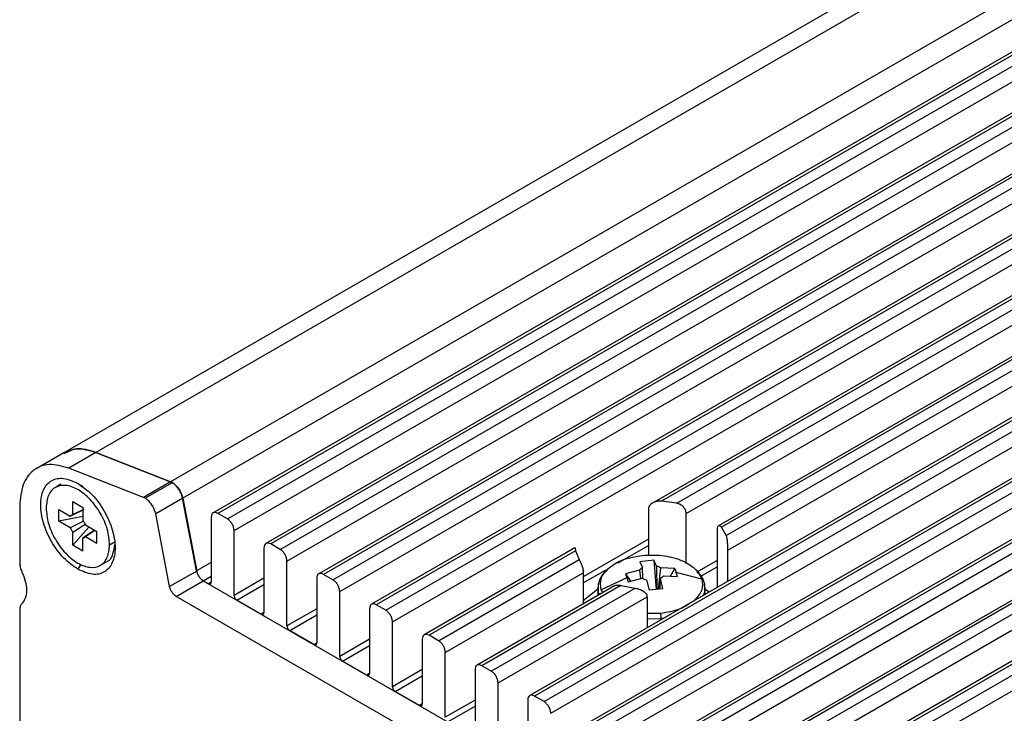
# Model space of a CAD drawing. Header units: millimetres. Extents: x 5 to 292, y 5 to 205.
# Tile 13 of 19: x 37 to 62, y 165 to 183. Entities that reach past the tile are written whole.
import ezdxf

# ---------------------------------------------------------------- set-up
doc = ezdxf.new("R2010")
doc.units = ezdxf.units.MM

msp = doc.modelspace()

# ---------------------------------------------------------------- linework, layer by layer
at = {"color": 7, "linetype": 'Continuous', "lineweight": 25}
for p, q in [((69.152, 189.598), (38.747, 172.045)), ((68.315, 189.589), (37.91, 172.036)), ((71.103, 188.828), (40.698, 171.275)), ((41.016, 170.848), (71.422, 188.401)), ((72.22, 188.013), (41.815, 170.46)), ((72.345, 188), (41.94, 170.447)), ((42.187, 170.305), (72.593, 187.857)), ((42.364, 169.998), (72.77, 187.551)), ((73.599, 187.217), (43.194, 169.664)), ((73.724, 187.204), (43.319, 169.651)), ((43.566, 169.509), (73.972, 187.061)), ((43.743, 169.202), (74.148, 186.755)), ((74.978, 186.421), (44.572, 168.868)), ((75.103, 186.408), (44.697, 168.855)), ((44.945, 168.713), (75.351, 186.265)), ((45.122, 168.406), (75.527, 185.959)), ((76.357, 185.625), (45.951, 168.072)), ((76.482, 185.612), (46.076, 168.059)), ((46.324, 167.917), (76.729, 185.469)), ((46.501, 167.61), (76.906, 185.163)), ((80.494, 183.237), (50.088, 165.684)), ((80.619, 183.224), (50.213, 165.671)), ((50.46, 165.529), (80.866, 183.081)), ((50.637, 165.222), (81.043, 182.775)), ((81.872, 182.441), (51.467, 164.888)), ((81.997, 182.428), (51.592, 164.875)), ((51.839, 164.733), (82.245, 182.285)), ((52.016, 164.426), (82.422, 181.979)), ((83.251, 181.645), (52.846, 164.092)), ((83.376, 181.632), (52.971, 164.079)), ((53.218, 163.937), (83.624, 181.489)), ((71.773, 181.386), (53.294, 170.718)), ((53.395, 163.63), (83.8, 181.183)), ((71.79, 181.312), (53.526, 170.768)), ((53.926, 170.713), (71.885, 181.081)), ((54.174, 170.448), (71.991, 180.733)), ((84.63, 180.849), (54.225, 163.296)), ((84.755, 180.836), (54.349, 163.283)), ((54.597, 163.141), (85.003, 180.693)), ((54.774, 162.834), (85.179, 180.387)), ((72.806, 180.391), (55.018, 170.122)), ((72.973, 180.403), (55.1, 170.085)), ((55.221, 169.869), (73.347, 180.333)), ((55.264, 169.485), (73.658, 180.104)), ((86.009, 180.053), (55.603, 162.5)), ((86.134, 180.04), (55.728, 162.487)), ((55.976, 162.345), (86.381, 179.897)), ((56.153, 162.038), (86.558, 179.591)), ((37.913, 172.034), (37.206, 171.626)), ((38.75, 172.043), (38.043, 171.635)), ((40.698, 171.275), (38.747, 172.045)), ((38.75, 172.043), (40.701, 171.274)), ((39.994, 170.866), (38.043, 171.635)), ((37.834, 171.21), (37.693, 171.128)), ((40.701, 171.274), (39.994, 170.866)), ((40.745, 171.252), (40.038, 170.844)), ((40.701, 171.274), (40.745, 171.252)), ((40.038, 170.844), (39.994, 170.866)), ((41.02, 170.846), (40.313, 170.438)), ((41.382, 168.944), (41.016, 170.848)), ((41.02, 170.846), (41.385, 168.942)), ((36.76, 170.642), (36.76, 169.151)), ((38.15, 170.757), (38.411, 170.606)), ((38.15, 170.417), (38.15, 170.757)), ((38.411, 170.606), (38.411, 170.266)), ((53.187, 170.572), (53.187, 169.35)), ((53.926, 170.713), (53.526, 170.768)), ((37.786, 170.547), (38.08, 170.377)), ((37.786, 170.245), (37.786, 170.547)), ((38.411, 170.366), (37.786, 170.245)), ((38.08, 170.377), (38.436, 170.549)), ((38.434, 170.552), (38.15, 170.417)), ((40.678, 168.534), (40.313, 170.438)), ((41.763, 170.345), (41.763, 168.651)), ((42.187, 170.305), (41.94, 170.447)), ((54.174, 169.14), (54.174, 170.448)), ((38.08, 170.075), (37.786, 170.245)), ((38.429, 170.244), (38.08, 170.075)), ((38.15, 169.954), (38.468, 170.171)), ((38.565, 170.093), (38.15, 169.614)), ((38.481, 170.146), (38.775, 169.976)), ((55.221, 169.869), (55.1, 170.085)), ((38.15, 169.614), (38.15, 169.954)), ((38.716, 170.01), (38.411, 169.803)), ((38.411, 169.463), (38.411, 169.803)), ((38.481, 169.844), (38.72, 170.008)), ((38.481, 169.844), (38.775, 169.674)), ((38.775, 169.674), (38.775, 169.976)), ((42.364, 168.304), (42.364, 169.998)), ((54.98, 170.015), (54.98, 168.508)), ((38.411, 169.463), (38.15, 169.614)), ((39.111, 169.631), (39.253, 169.712)), ((43.142, 169.549), (43.142, 167.855)), ((43.566, 169.509), (43.319, 169.651)), ((51.266, 169.548), (47.33, 167.276)), ((51.284, 169.474), (47.455, 167.263)), ((51.284, 169.474), (51.379, 169.243)), ((55.264, 168.672), (55.264, 169.485)), ((38.868, 169.093), (39.009, 169.174)), ((43.743, 167.508), (43.743, 169.202)), ((47.703, 167.121), (51.379, 169.243)), ((53.331, 169.222), (52.967, 169.183)), ((52.967, 169.183), (53.034, 169.031)), ((53.039, 168.751), (53.034, 169.031)), ((53.398, 169.069), (53.331, 169.222)), ((53.331, 169.222), (53.393, 168.462)), ((53.398, 169.069), (53.409, 168.463)), ((53.453, 168.468), (53.511, 169.024)), ((53.876, 169.005), (53.511, 169.024)), ((41.385, 168.942), (40.678, 168.534)), ((44.945, 168.713), (44.697, 168.855)), ((47.879, 166.814), (51.485, 168.896)), ((51.485, 168.896), (51.485, 168.076)), ((52.622, 168.768), (51.952, 168.452)), ((52.956, 168.965), (52.591, 168.868)), ((52.591, 168.868), (52.622, 168.768)), ((52.591, 168.868), (52.716, 168.674)), ((52.622, 168.768), (52.659, 168.658)), ((52.956, 168.965), (52.98, 168.744)), ((53.579, 168.814), (53.943, 168.795)), ((53.763, 168.805), (53.876, 169.005)), ((53.876, 169.005), (53.913, 168.906)), ((53.943, 168.795), (53.913, 168.906)), ((54.582, 168.732), (53.913, 168.906)), ((40.85, 168.28), (41.557, 168.688)), ((41.692, 168.61), (41.554, 168.69)), ((41.557, 168.688), (61.482, 157.186)), ((44.521, 168.753), (44.521, 167.059)), ((52.3, 168.553), (48.709, 166.48)), ((52.467, 168.565), (48.834, 166.467)), ((52.467, 168.565), (52.841, 168.495)), ((52.659, 168.658), (53.023, 168.755)), ((53.137, 168.71), (53.204, 168.442)), ((53.495, 168.473), (53.501, 168.749)), ((53.568, 168.48), (53.501, 168.749)), ((54.667, 168.496), (54.65, 168.585)), ((61.167, 156.551), (40.85, 168.28)), ((45.122, 166.712), (45.122, 168.406)), ((49.082, 166.325), (52.841, 168.495)), ((49.258, 166.018), (53.152, 168.266)), ((51.853, 168.459), (51.485, 168.16)), ((51.867, 168.499), (51.867, 168.303)), ((53.152, 168.266), (53.152, 167.475)), ((53.568, 168.48), (53.204, 168.442)), ((54.775, 168.39), (54.651, 168.474)), ((54.667, 168.327), (54.667, 168.499)), ((43.071, 167.814), (42.435, 168.182)), ((46.324, 167.917), (46.076, 168.059)), ((36.76, 167.926), (36.76, 162.21)), ((45.9, 167.957), (45.9, 166.263)), ((46.501, 165.916), (46.501, 167.61)), ((44.45, 167.018), (43.814, 167.386)), ((47.703, 167.121), (47.455, 167.263)), ((47.278, 167.161), (47.278, 165.467)), ((47.879, 165.12), (47.879, 166.814)), ((45.829, 166.222), (45.192, 166.59)), ((49.082, 166.325), (48.834, 166.467)), ((48.657, 166.365), (48.657, 164.671)), ((49.258, 164.324), (49.258, 166.018)), ((47.208, 165.426), (46.571, 165.794)), ((50.036, 165.569), (50.036, 163.875)), ((50.46, 165.529), (50.213, 165.671))]:
    msp.add_line(p, q, dxfattribs=at)
at = {"color": 8, "linetype": 'Continuous', "lineweight": 25}
for p, q in [((38.28, 171.233), (38.422, 171.151)), ((53.187, 169.776), (51.485, 168.793)), ((52.393, 169.154), (53.187, 169.613)), ((38.359, 169.124), (38.28, 168.988)), ((41.763, 169.164), (41.382, 168.944)), ((54.98, 169.219), (54.455, 168.916)), ((54.536, 168.799), (54.98, 169.056)), ((41.554, 168.69), (41.763, 168.811)), ((51.485, 168.63), (52.067, 168.966)), ((54.535, 168.841), (54.455, 168.916)), ((41.763, 168.651), (41.692, 168.61)), ((43.142, 168.753), (42.364, 168.304)), ((42.435, 168.182), (43.142, 168.59)), ((52.002, 168.38), (51.952, 168.452)), ((43.142, 167.855), (43.071, 167.814)), ((44.521, 167.957), (43.743, 167.508)), ((43.814, 167.386), (44.521, 167.794)), ((53.511, 167.833), (53.152, 167.836)), ((53.152, 167.695), (53.522, 167.704)), ((53.522, 167.704), (53.621, 167.723)), ((53.522, 167.704), (53.522, 167.666)), ((44.521, 167.059), (44.45, 167.018)), ((45.9, 167.161), (45.122, 166.712)), ((45.192, 166.59), (45.9, 166.998)), ((45.9, 166.263), (45.829, 166.222)), ((47.278, 166.365), (46.501, 165.916)), ((46.571, 165.794), (47.278, 166.202)), ((47.278, 165.467), (47.208, 165.426)), ((48.657, 165.569), (47.879, 165.12)), ((47.95, 164.998), (48.657, 165.406))]:
    msp.add_line(p, q, dxfattribs=at)
at = {"color": 7, "linetype": 'Continuous', "lineweight": 25}
for points, knots in [([(38.747, 172.045), (38.57, 172.098), (38.255, 172.191), (38.022, 172.069), (37.92, 172.015)], [0, 0, 0, 0, 0.5625491, 1, 1, 1, 1]), ([(37.923, 172.014), (38.025, 172.067), (38.258, 172.189), (38.573, 172.096), (38.75, 172.043)], [0, 0, 0, 0, 0.4374509, 1, 1, 1, 1]), ([(53.526, 170.768), (53.488, 170.768), (53.411, 170.767), (53.304, 170.73), (53.231, 170.677), (53.193, 170.62), (53.189, 170.588), (53.187, 170.572)], [0, 0, 0, 0, 0.249687, 0.499202, 0.749136, 0.874867, 1, 1, 1, 1]), ([(54.174, 170.448), (54.173, 170.462), (54.171, 170.491), (54.156, 170.535), (54.133, 170.578), (54.091, 170.63), (54.022, 170.685), (53.958, 170.704), (53.926, 170.713)], [0, 0, 0, 0, 0.1252353, 0.2508251, 0.3756406, 0.5016523, 0.7508278, 1, 1, 1, 1]), ([(55.1, 170.085), (55.086, 170.1), (55.059, 170.13), (55.024, 170.129), (55.002, 170.11), (54.99, 170.086), (54.981, 170.055), (54.98, 170.029), (54.98, 170.015)], [0, 0, 0, 0, 0.249522, 0.49879, 0.624357, 0.749258, 0.874713, 1, 1, 1, 1]), ([(55.264, 169.485), (55.264, 169.501), (55.264, 169.533), (55.262, 169.588), (55.26, 169.644), (55.254, 169.715), (55.243, 169.798), (55.229, 169.845), (55.221, 169.869)], [0, 0, 0, 0, 0.12505, 0.250286, 0.372329, 0.501313, 0.750271, 1, 1, 1, 1]), ([(39.239, 169.639), (39.227, 169.55), (39.2, 169.347), (39.099, 169.192), (39.009, 169.174), (39.009, 169.174)], [0, 0, 0, 0, 0.437407, 0.999884, 1, 1, 1, 1]), ([(51.268, 169.546), (51.268, 169.547), (51.268, 169.554), (51.271, 169.53), (51.28, 169.493), (51.284, 169.474)], [0, 0, 0, 0, 0.069361, 0.534317, 1, 1, 1, 1]), ([(51.379, 169.243), (51.391, 169.222), (51.414, 169.179), (51.445, 169.102), (51.464, 169.037), (51.476, 168.987), (51.483, 168.939), (51.484, 168.91), (51.485, 168.896)], [0, 0, 0, 0, 0.249603, 0.499262, 0.625113, 0.749774, 0.875063, 1, 1, 1, 1]), ([(52.126, 168.981), (52.055, 168.916), (51.901, 168.774), (51.879, 168.597), (51.867, 168.502)], [0, 0, 0, 0, 0.459503, 1, 1, 1, 1]), ([(54.526, 168.867), (54.519, 168.879), (54.494, 168.924), (54.443, 168.961), (54.406, 168.988)], [0, 0, 0, 0, 0.273107, 1, 1, 1, 1]), ([(54.636, 168.661), (54.633, 168.675), (54.622, 168.748), (54.569, 168.814), (54.526, 168.867)], [0, 0, 0, 0, 0.193967, 1, 1, 1, 1]), ([(51.927, 168.725), (51.899, 168.667), (51.862, 168.593), (51.873, 168.517), (51.876, 168.499)], [0, 0, 0, 0, 0.768592, 1, 1, 1, 1]), ([(52.3, 168.552), (52.301, 168.553), (52.321, 168.568), (52.376, 168.58), (52.437, 168.57), (52.467, 168.565)], [0, 0, 0, 0, 0.020399, 0.510068, 1, 1, 1, 1]), ([(54.659, 168.498), (54.663, 168.548), (54.668, 168.604), (54.639, 168.656), (54.636, 168.661)], [0, 0, 0, 0, 0.9011826, 1, 1, 1, 1]), ([(52.841, 168.495), (52.877, 168.488), (52.949, 168.474), (53.033, 168.433), (53.089, 168.391), (53.123, 168.354), (53.147, 168.312), (53.15, 168.281), (53.152, 168.266)], [0, 0, 0, 0, 0.249166, 0.498851, 0.627476, 0.749199, 0.874704, 1, 1, 1, 1]), ([(53.522, 167.704), (53.522, 167.714), (53.522, 167.733), (53.519, 167.767), (53.516, 167.801), (53.512, 167.822), (53.511, 167.833)], [0, 0, 0, 0, 0.246001, 0.5, 0.753999, 1, 1, 1, 1])]:
    msp.add_open_spline(points, degree=3, knots=knots, dxfattribs=at)
for points in [[(38.043, 171.635), (37.868, 171.682), (37.52, 171.777), (37.103, 171.605), (36.816, 171.231), (36.779, 170.838), (36.76, 170.642)], [(38.28, 168.988), (38.153, 169.078), (37.899, 169.259), (37.575, 169.705), (37.359, 170.201), (37.283, 170.686), (37.359, 171.084), (37.575, 171.33), (37.899, 171.403), (38.153, 171.29), (38.28, 171.233)], [(39.111, 169.631), (39.099, 169.764), (39.074, 170.029), (38.882, 170.459), (38.607, 170.831), (38.28, 171.095), (37.954, 171.208), (37.679, 171.154), (37.487, 170.945), (37.462, 170.708), (37.45, 170.59)], [(38.28, 171.233), (38.408, 171.143), (38.662, 170.962), (38.986, 170.516), (39.202, 170.02), (39.278, 169.534), (39.202, 169.137), (38.986, 168.891), (38.662, 168.818), (38.408, 168.931), (38.28, 168.988)], [(41.016, 170.848), (41.004, 170.893), (40.98, 170.983), (40.901, 171.113), (40.803, 171.221), (40.733, 171.257), (40.698, 171.275)], [(40.745, 171.252), (40.777, 171.231), (40.839, 171.188), (40.922, 171.085), (40.988, 170.967), (41.009, 170.887), (41.02, 170.846)], [(40.313, 170.438), (40.302, 170.478), (40.281, 170.559), (40.215, 170.677), (40.132, 170.78), (40.069, 170.823), (40.038, 170.844)], [(37.45, 170.59), (37.462, 170.457), (37.487, 170.192), (37.679, 169.761), (37.954, 169.389), (38.28, 169.126), (38.607, 169.012), (38.882, 169.067), (39.074, 169.276), (39.099, 169.512), (39.111, 169.631)], [(38.08, 170.377), (38.09, 170.387), (38.109, 170.407), (38.136, 170.414), (38.15, 170.417)], [(41.94, 170.447), (41.917, 170.458), (41.87, 170.478), (41.812, 170.465), (41.771, 170.421), (41.766, 170.371), (41.763, 170.345)], [(42.364, 169.998), (42.361, 170.027), (42.356, 170.083), (42.315, 170.174), (42.257, 170.255), (42.21, 170.288), (42.187, 170.305)], [(38.08, 170.075), (38.09, 170.054), (38.109, 170.012), (38.136, 169.973), (38.15, 169.954)], [(38.411, 170.266), (38.425, 170.247), (38.452, 170.209), (38.471, 170.167), (38.481, 170.146)], [(38.411, 169.803), (38.425, 169.807), (38.452, 169.814), (38.471, 169.834), (38.481, 169.844)], [(43.319, 169.651), (43.295, 169.662), (43.249, 169.682), (43.191, 169.669), (43.15, 169.625), (43.145, 169.575), (43.142, 169.549)], [(43.743, 169.202), (43.74, 169.231), (43.735, 169.287), (43.694, 169.378), (43.636, 169.459), (43.589, 169.492), (43.566, 169.509)], [(51.952, 168.452), (51.94, 168.553), (51.916, 168.756), (52.14, 169.04), (52.518, 169.262), (52.856, 169.321), (53.024, 169.351)], [(53.024, 169.351), (53.2, 169.358), (53.552, 169.372), (54.043, 169.243), (54.427, 169.024), (54.531, 168.83), (54.582, 168.732)], [(36.76, 169.151), (36.763, 169.114), (36.768, 169.04), (36.8, 168.962), (36.817, 168.922)], [(53.034, 169.031), (53.018, 169.021), (52.986, 169.001), (52.966, 168.977), (52.956, 168.965)], [(53.511, 169.024), (53.495, 169.034), (53.461, 169.052), (53.419, 169.064), (53.398, 169.069)], [(36.817, 168.922), (36.851, 168.839), (36.918, 168.672), (36.946, 168.431), (36.918, 168.222), (36.851, 168.134), (36.817, 168.089)], [(41.382, 168.944), (41.389, 168.919), (41.402, 168.869), (41.443, 168.795), (41.495, 168.731), (41.534, 168.704), (41.554, 168.69)], [(41.557, 168.688), (41.537, 168.702), (41.498, 168.729), (41.446, 168.793), (41.405, 168.867), (41.392, 168.917), (41.385, 168.942)], [(44.697, 168.855), (44.674, 168.866), (44.628, 168.886), (44.57, 168.873), (44.529, 168.829), (44.523, 168.779), (44.521, 168.753)], [(53.501, 168.749), (53.517, 168.759), (53.548, 168.778), (53.569, 168.802), (53.579, 168.814)], [(40.85, 168.28), (40.83, 168.294), (40.791, 168.321), (40.739, 168.385), (40.698, 168.458), (40.685, 168.509), (40.678, 168.534)], [(41.692, 168.61), (41.702, 168.606), (41.72, 168.598), (41.743, 168.603), (41.76, 168.621), (41.762, 168.641), (41.763, 168.651)], [(45.122, 168.406), (45.119, 168.435), (45.114, 168.491), (45.073, 168.582), (45.014, 168.663), (44.968, 168.696), (44.945, 168.713)], [(53.023, 168.755), (53.04, 168.746), (53.074, 168.728), (53.116, 168.716), (53.137, 168.71)], [(42.364, 168.304), (42.365, 168.293), (42.367, 168.27), (42.384, 168.234), (42.407, 168.201), (42.425, 168.188), (42.435, 168.182)], [(36.817, 168.089), (36.8, 168.069), (36.768, 168.028), (36.763, 167.96), (36.76, 167.926)], [(46.076, 168.059), (46.053, 168.07), (46.007, 168.09), (45.948, 168.077), (45.908, 168.033), (45.902, 167.983), (45.9, 167.957)], [(43.071, 167.814), (43.08, 167.81), (43.099, 167.802), (43.122, 167.807), (43.139, 167.825), (43.141, 167.845), (43.142, 167.855)], [(46.501, 167.61), (46.498, 167.639), (46.493, 167.695), (46.452, 167.786), (46.393, 167.867), (46.347, 167.9), (46.324, 167.917)], [(43.743, 167.508), (43.744, 167.497), (43.746, 167.474), (43.762, 167.438), (43.786, 167.405), (43.804, 167.392), (43.814, 167.386)], [(47.455, 167.263), (47.432, 167.274), (47.386, 167.294), (47.327, 167.281), (47.286, 167.237), (47.281, 167.187), (47.278, 167.161)], [(44.45, 167.018), (44.459, 167.014), (44.478, 167.006), (44.501, 167.011), (44.518, 167.029), (44.52, 167.049), (44.521, 167.059)], [(47.879, 166.814), (47.877, 166.843), (47.871, 166.899), (47.831, 166.99), (47.772, 167.071), (47.726, 167.104), (47.703, 167.121)], [(45.122, 166.712), (45.123, 166.701), (45.125, 166.678), (45.141, 166.642), (45.165, 166.609), (45.183, 166.596), (45.192, 166.59)], [(48.834, 166.467), (48.811, 166.478), (48.765, 166.498), (48.706, 166.485), (48.665, 166.441), (48.66, 166.391), (48.657, 166.365)], [(45.829, 166.222), (45.838, 166.218), (45.857, 166.21), (45.88, 166.215), (45.896, 166.233), (45.899, 166.253), (45.9, 166.263)], [(49.258, 166.018), (49.256, 166.047), (49.25, 166.103), (49.209, 166.194), (49.151, 166.275), (49.105, 166.308), (49.082, 166.325)], [(46.501, 165.916), (46.502, 165.905), (46.504, 165.882), (46.52, 165.846), (46.544, 165.813), (46.562, 165.8), (46.571, 165.794)], [(50.213, 165.671), (50.19, 165.682), (50.143, 165.702), (50.085, 165.689), (50.044, 165.645), (50.039, 165.595), (50.036, 165.569)], [(47.208, 165.426), (47.217, 165.422), (47.236, 165.414), (47.259, 165.419), (47.275, 165.437), (47.277, 165.457), (47.278, 165.467)], [(50.637, 165.222), (50.635, 165.251), (50.629, 165.307), (50.588, 165.398), (50.53, 165.479), (50.484, 165.512), (50.46, 165.529)]]:
    msp.add_open_spline(points, degree=3, dxfattribs=at)
at = {"color": 8, "linetype": 'Continuous', "lineweight": 25}
for points, knots in [([(54.582, 168.732), (54.597, 168.63), (54.625, 168.426), (54.455, 168.246), (54.37, 168.156)], [0, 0, 0, 0, 0.501375, 1, 1, 1, 1]), ([(51.876, 168.499), (51.872, 168.449), (51.868, 168.39), (51.9, 168.334), (51.905, 168.325)], [0, 0, 0, 0, 0.840024, 1, 1, 1, 1]), ([(54.616, 168.298), (54.64, 168.347), (54.672, 168.413), (54.662, 168.481), (54.659, 168.498)], [0, 0, 0, 0, 0.739782, 1, 1, 1, 1]), ([(54.313, 168.123), (54.214, 168.057), (53.999, 167.913), (53.682, 167.861), (53.511, 167.833)], [0, 0, 0, 0, 0.4593816, 1, 1, 1, 1])]:
    msp.add_open_spline(points, degree=3, knots=knots, dxfattribs=at)

doc.saveas('drawing.dxf')
